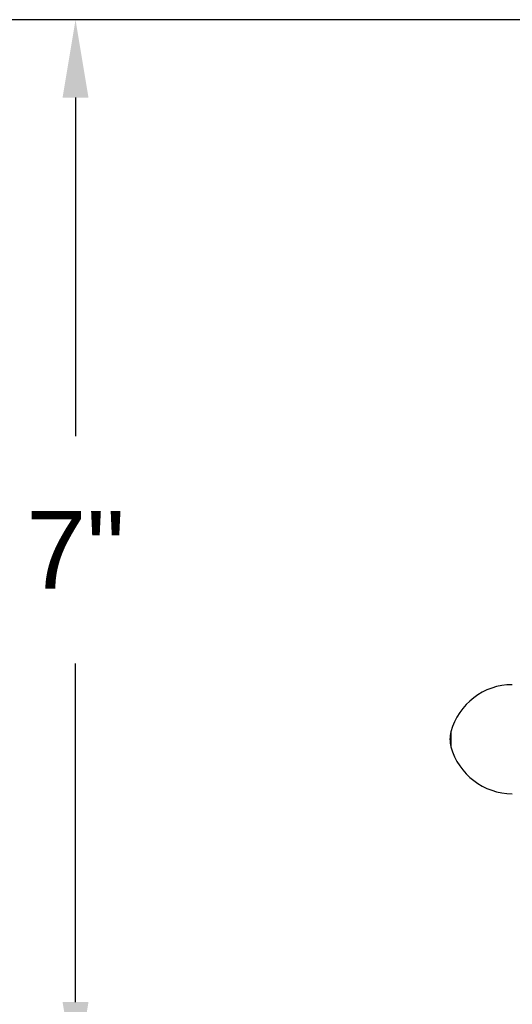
# Model space of a CAD drawing. Header units: inches. Extents: x 144.9 to 238.4, y 214.8 to 247.7.
# Tile 144 of 256: x 173.649 to 174.242, y 216.453 to 217.638. Entities that reach past the tile are written whole.
import ezdxf

# ---------------------------------------------------------------- set-up
doc = ezdxf.new("R2010")
doc.units = ezdxf.units.IN
doc.header["$LTSCALE"] = 0.25
doc.header["$MEASUREMENT"] = 0
doc.layers.add('ANNOTATIONS', color=1, linetype='Continuous')
doc.layers.add('DETAILS', color=4, linetype='Continuous')
doc.styles.add('ARIAL', font='arial.ttf', dxfattribs={"height": 0.09375})
doc.dimstyles.new('STANDARD$0', dxfattribs={"dimtxt": 0.09375, "dimasz": 0.09375, "dimexe": 0.03125, "dimexo": 0.046875, "dimgap": 0.09, "dimtad": 0, "dimtih": 1, "dimtoh": 1, "dimdec": 4, "dimzin": 0, "dimdsep": 46, "dimtxsty": 'ARIAL', "dimcen": 0.09, "dimadec": 0, "dimazin": 0, "dimtfac": 1, "dimtdec": 4, "dimtofl": 0, "dimtmove": 0, "dimatfit": 1, "dimfxl": 1, "dimtolj": 1, "dimtzin": 0, "dimarcsym": 0})

# ---------------------------------------------------------------- blocks, each defined once
blk = doc.blocks.new('*D94')
at = {"layer": 'ANNOTATIONS', "color": 0, "lineweight": -2, "transparency": 16777216}
for p, q in [((174.3775, 217.6375), (173.2734, 217.6375)), ((173.3047, 217.5438), (173.3047, 216.5127)), ((173.3047, 215.7515), (173.3047, 216.2358)), ((174.4436, 215.6577), (173.2734, 215.6577))]:
    blk.add_line(p, q, dxfattribs=at)
at = {"layer": 'ANNOTATIONS', "color": 0, "transparency": 16777216}
for points in [[(173.289, 217.5438), (173.3203, 217.5438), (173.3047, 217.6375)], [(173.289, 215.7515), (173.3203, 215.7515), (173.3047, 215.6577)]]:
    blk.add_solid(points, dxfattribs=at)
at = {"layer": 'defpoints', "color": 0, "transparency": 16777216}
for p in [(173.3047, 217.6375), (174.4244, 217.6375), (174.4904, 215.6577)]:
    blk.add_point(p, dxfattribs=at)
at = {"layer": 'ANNOTATIONS', "color": 0, "transparency": 16777216, "insert": (173.3047, 216.3743), "char_height": 0.09375, "attachment_point": 5, "style": 'ARIAL'}
blk.add_mtext('\\A1;10 5/8"', dxfattribs=at)
blk = doc.blocks.new('*D95')
at = {"layer": 'ANNOTATIONS', "color": 0, "lineweight": -2, "transparency": 16777216}
for p, q in [((174.3775, 217.6375), (173.6851, 217.6375)), ((173.7164, 217.5438), (173.7164, 217.1365)), ((173.7164, 216.4555), (173.7164, 216.8628)), ((173.8307, 216.3618), (173.6851, 216.3618))]:
    blk.add_line(p, q, dxfattribs=at)
at = {"layer": 'ANNOTATIONS', "color": 0, "transparency": 16777216}
for points in [[(173.7008, 217.5438), (173.732, 217.5438), (173.7164, 217.6375)], [(173.7008, 216.4555), (173.732, 216.4555), (173.7164, 216.3618)]]:
    blk.add_solid(points, dxfattribs=at)
at = {"layer": 'defpoints', "color": 0, "transparency": 16777216}
for p in [(174.4244, 217.6375), (173.7164, 216.3618), (173.8776, 216.3618)]:
    blk.add_point(p, dxfattribs=at)
at = {"layer": 'ANNOTATIONS', "color": 0, "transparency": 16777216, "insert": (173.7164, 216.9997), "char_height": 0.09375, "attachment_point": 5, "style": 'ARIAL'}
blk.add_mtext('\\A1;7"', dxfattribs=at)

msp = doc.modelspace()

# ---------------------------------------------------------------- linework, layer by layer
at = {"layer": 'DETAILS'}
msp.add_line((174.16859, 216.78088), (174.16859, 216.76281), dxfattribs=at)
for centre, radius, start, end in [((174.24248, 216.76091), 0.07655, 90, 164.87833), ((174.20202, 216.77184), 0.03463, 164.87833, 195.12167), ((174.24248, 216.78278), 0.07655, 195.12167, 270)]:
    msp.add_arc(centre, radius, start, end, dxfattribs=at)

# ---------------------------------------------------------------- dimensions: what is measured, and where the dimension line sits
at = {"layer": 'ANNOTATIONS'}
for base, p1, p2, text, picture, middle in [((173.30465, 217.63753), (174.49043, 215.65774), (174.42436, 217.63753), '10 5/8"', '*D94', (173.30465, 216.37426)), ((173.71638, 216.36178), (174.42436, 217.63753), (173.87761, 216.36178), '7"', '*D95', (173.71638, 216.99966))]:
    dim = msp.add_linear_dim(base=base, p1=p1, p2=p2, angle=90, text=text, dimstyle='STANDARD$0', override={"dimpost": ''}, dxfattribs=at)
    dim.commit()
    dim.dimension.update_dxf_attribs({"geometry": picture, "text_midpoint": middle, "dimtype": 160})

doc.saveas('drawing.dxf')
